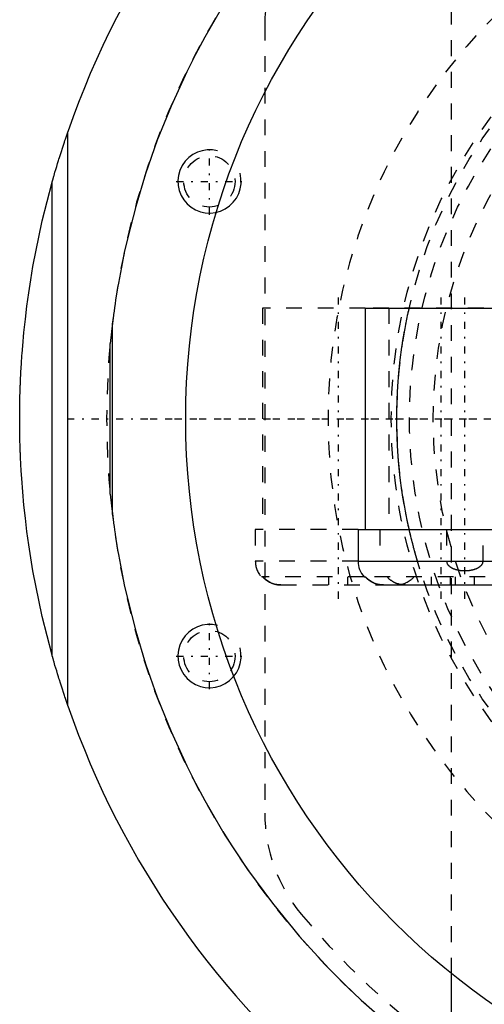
# Model space of a CAD drawing. Extents: x -1056 to 181, y -120 to 120.
# Tile 2 of 15: x -1056 to -1026, y -37 to 25. Entities that reach past the tile are written whole.
import ezdxf

# ---------------------------------------------------------------- set-up
doc = ezdxf.new("R2010")
doc.units = 0
doc.linetypes.add('CENTER', pattern=[1.5, 0.45, -0.5, 0.05, -0.5])
doc.linetypes.add('DASHED', pattern=[2, 1, -1])
for name, color, linetype in [('AM_0', 7, 'CONTINUOUS'), ('AM_10', 7, 'CONTINUOUS'), ('AM_3', 7, 'DASHED'), ('AM_7', 7, 'CENTER')]:
    doc.layers.add(name, color=color, linetype=linetype)

msp = doc.modelspace()

# ---------------------------------------------------------------- linework, layer by layer
at = {"layer": 'AM_0', "color": 7, "linetype": 'CONTINUOUS'}
for p, q in [((-1052.45, -18.145), (-1052.45, 18.145)), ((-1053.45, -14.946), (-1053.45, 14.946)), ((-1033.65, 7), (-1033.65, -7)), ((-1033.65, 7), (-1024.156, 7)), ((-1049.633, 6.047), (-1049.773, 4.759)), ((-1049.633, -6.047), (-1049.633, 6.047)), ((-1049.773, -4.759), (-1049.773, 4.759)), ((-1049.773, -4.759), (-1049.633, -6.047)), ((-1034.1, -7), (-1034.1, -9)), ((-1034.1, -7), (-1024.156, -7)), ((-1034.1, -9), (-1023.6, -9)), ((-1033.718, -10), (-1033.634, -10)), ((-1032.49, -10.5), (-1025.172, -10.5)), ((-1028.188, -41.297), (-1028.188, -35.077))]:
    msp.add_line(p, q, dxfattribs=at)
for points in [[(-1042.517, 26.311, 0), (-1043.795, 24.124, 0), (-1044.381, 23.029, 0), (-1044.932, 21.935, 0), (-1045.931, 19.757, 0), (-1046.799, 17.603, 0), (-1047.541, 15.488, 0), (-1048.163, 13.428, 0), (-1048.671, 11.452, 0), (-1048.884, 10.505, 0), (-1049.072, 9.59, 0), (-1049.259, 8.574, 0), (-1049.307, 8.296, 0), (-1049.352, 8.026, 0), (-1049.373, 7.893, 0), (-1049.394, 7.762, 0), (-1049.433, 7.508, 0), (-1049.47, 7.263, 0), (-1049.504, 7.028, 0), (-1049.534, 6.807, 0), (-1049.562, 6.601, 0), (-1049.575, 6.504, 0), (-1049.587, 6.413, 0), (-1049.608, 6.246, 0), (-1049.626, 6.106, 0), (-1049.633, 6.047, 0)], [(-1053.45, 14.946, 0), (-1053.45, 14.946, 0), (-1053.449, 14.947, 0), (-1053.449, 14.948, 0), (-1053.449, 14.948, 0), (-1053.449, 14.948, 0), (-1053.449, 14.949, 0), (-1053.448, 14.95, 0), (-1053.448, 14.951, 0), (-1053.448, 14.953, 0), (-1053.447, 14.954, 0), (-1053.447, 14.955, 0), (-1053.447, 14.955, 0), (-1053.447, 14.957, 0), (-1053.446, 14.958, 0), (-1053.446, 14.96, 0), (-1053.445, 14.962, 0), (-1053.445, 14.964, 0), (-1053.444, 14.965, 0), (-1053.444, 14.966, 0), (-1053.444, 14.968, 0), (-1053.443, 14.97, 0), (-1053.443, 14.971, 0), (-1053.442, 14.972, 0), (-1053.442, 14.975, 0), (-1053.441, 14.977, 0), (-1053.441, 14.978, 0), (-1053.44, 14.98, 0), (-1053.44, 14.982, 0), (-1053.439, 14.985, 0), (-1053.438, 14.987, 0), (-1053.437, 14.99, 0), (-1053.437, 14.993, 0), (-1053.436, 14.994, 0), (-1053.436, 14.996, 0), (-1053.435, 14.999, 0), (-1053.434, 15.002, 0), (-1053.431, 15.013, 0), (-1053.425, 15.032, 0), (-1053.42, 15.053, 0), (-1053.414, 15.074, 0), (-1053.41, 15.086, 0), (-1053.407, 15.097, 0), (-1053.4, 15.121, 0), (-1053.393, 15.147, 0), (-1053.386, 15.173, 0), (-1053.378, 15.2, 0), (-1053.37, 15.227, 0), (-1053.366, 15.241, 0), (-1053.362, 15.255, 0), (-1053.354, 15.284, 0), (-1053.346, 15.313, 0), (-1053.342, 15.327, 0), (-1053.337, 15.342, 0), (-1053.329, 15.371, 0), (-1053.321, 15.4, 0), (-1053.316, 15.415, 0), (-1053.312, 15.429, 0), (-1053.304, 15.458, 0), (-1053.296, 15.487, 0), (-1053.267, 15.586, 0), (-1053.215, 15.761, 0), (-1053.161, 15.942, 0), (-1053.105, 16.128, 0), (-1053.047, 16.318, 0), (-1053.017, 16.414, 0), (-1052.987, 16.51, 0), (-1052.926, 16.705, 0), (-1052.864, 16.901, 0), (-1052.801, 17.097, 0), (-1052.737, 17.293, 0), (-1052.673, 17.487, 0), (-1052.641, 17.584, 0), (-1052.609, 17.68, 0), (-1052.545, 17.869, 0), (-1052.481, 18.054, 0), (-1052.45, 18.145, 0)], [(-1055.5, 0, 0), (-1055.5, 0.012, 0), (-1055.5, 0.035, 0), (-1055.5, 0.058, 0), (-1055.5, 0.07, 0), (-1055.5, 0.082, 0), (-1055.5, 0.105, 0), (-1055.5, 0.128, 0), (-1055.5, 0.152, 0), (-1055.5, 0.175, 0), (-1055.5, 0.199, 0), (-1055.5, 0.21, 0), (-1055.5, 0.222, 0), (-1055.499, 0.245, 0), (-1055.499, 0.269, 0), (-1055.499, 0.292, 0), (-1055.499, 0.315, 0), (-1055.499, 0.339, 0), (-1055.499, 0.35, 0), (-1055.499, 0.362, 0), (-1055.499, 0.385, 0), (-1055.498, 0.409, 0), (-1055.498, 0.42, 0), (-1055.498, 0.432, 0), (-1055.498, 0.455, 0), (-1055.498, 0.479, 0), (-1055.498, 0.49, 0), (-1055.498, 0.502, 0), (-1055.498, 0.525, 0), (-1055.497, 0.549, 0), (-1055.497, 0.572, 0), (-1055.497, 0.595, 0), (-1055.497, 0.619, 0), (-1055.496, 0.631, 0), (-1055.496, 0.642, 0), (-1055.496, 0.666, 0), (-1055.496, 0.689, 0), (-1055.495, 0.712, 0), (-1055.495, 0.736, 0), (-1055.495, 0.759, 0), (-1055.495, 0.771, 0), (-1055.494, 0.782, 0), (-1055.494, 0.806, 0), (-1055.494, 0.829, 0), (-1055.493, 0.852, 0), (-1055.493, 0.876, 0), (-1055.493, 0.899, 0), (-1055.493, 0.911, 0), (-1055.492, 0.922, 0), (-1055.492, 0.946, 0), (-1055.492, 0.969, 0), (-1055.49, 1.051, 0), (-1055.487, 1.191, 0), (-1055.486, 1.261, 0), (-1055.484, 1.331, 0), (-1055.481, 1.471, 0), (-1055.477, 1.611, 0), (-1055.472, 1.751, 0), (-1055.468, 1.891, 0), (-1055.463, 2.031, 0), (-1055.46, 2.101, 0), (-1055.458, 2.171, 0), (-1055.452, 2.311, 0), (-1055.446, 2.451, 0), (-1055.443, 2.521, 0), (-1055.439, 2.591, 0), (-1055.433, 2.731, 0), (-1055.426, 2.871, 0), (-1055.422, 2.941, 0), (-1055.418, 3.011, 0), (-1055.41, 3.151, 0), (-1055.402, 3.291, 0), (-1055.394, 3.431, 0), (-1055.385, 3.571, 0), (-1055.376, 3.71, 0), (-1055.371, 3.78, 0), (-1055.366, 3.85, 0), (-1055.356, 3.99, 0), (-1055.346, 4.13, 0), (-1055.307, 4.619, 0), (-1055.231, 5.456, 0), (-1055.142, 6.292, 0), (-1055.041, 7.126, 0), (-1054.985, 7.543, 0), (-1054.926, 7.959, 0), (-1054.799, 8.79, 0), (-1054.66, 9.619, 0), (-1054.073, 12.502, 0), (-1053.45, 14.946, 0)], [(-1053.45, -14.946, 0), (-1054.073, -12.502, 0), (-1054.66, -9.619, 0), (-1054.799, -8.79, 0), (-1054.926, -7.959, 0), (-1054.985, -7.543, 0), (-1055.041, -7.126, 0), (-1055.142, -6.292, 0), (-1055.231, -5.456, 0), (-1055.307, -4.619, 0), (-1055.371, -3.78, 0), (-1055.402, -3.291, 0), (-1055.41, -3.151, 0), (-1055.418, -3.011, 0), (-1055.422, -2.941, 0), (-1055.426, -2.871, 0), (-1055.433, -2.731, 0), (-1055.439, -2.591, 0), (-1055.443, -2.521, 0), (-1055.446, -2.451, 0), (-1055.452, -2.311, 0), (-1055.458, -2.171, 0), (-1055.46, -2.101, 0), (-1055.463, -2.031, 0), (-1055.468, -1.891, 0), (-1055.472, -1.751, 0), (-1055.477, -1.611, 0), (-1055.481, -1.471, 0), (-1055.484, -1.331, 0), (-1055.486, -1.261, 0), (-1055.487, -1.191, 0), (-1055.49, -1.051, 0), (-1055.493, -0.911, 0), (-1055.494, -0.829, 0), (-1055.494, -0.806, 0), (-1055.494, -0.782, 0), (-1055.495, -0.771, 0), (-1055.495, -0.759, 0), (-1055.495, -0.736, 0), (-1055.495, -0.712, 0), (-1055.496, -0.689, 0), (-1055.496, -0.666, 0), (-1055.496, -0.642, 0), (-1055.496, -0.631, 0), (-1055.497, -0.619, 0), (-1055.497, -0.595, 0), (-1055.497, -0.572, 0), (-1055.497, -0.549, 0), (-1055.498, -0.525, 0), (-1055.498, -0.502, 0), (-1055.498, -0.49, 0), (-1055.498, -0.479, 0), (-1055.498, -0.455, 0), (-1055.498, -0.432, 0), (-1055.498, -0.42, 0), (-1055.498, -0.409, 0), (-1055.499, -0.385, 0), (-1055.499, -0.362, 0), (-1055.499, -0.35, 0), (-1055.499, -0.339, 0), (-1055.499, -0.315, 0), (-1055.499, -0.292, 0), (-1055.499, -0.269, 0), (-1055.499, -0.245, 0), (-1055.5, -0.222, 0), (-1055.5, -0.21, 0), (-1055.5, -0.199, 0), (-1055.5, -0.175, 0), (-1055.5, -0.152, 0), (-1055.5, -0.128, 0), (-1055.5, -0.105, 0), (-1055.5, -0.082, 0), (-1055.5, -0.07, 0), (-1055.5, -0.058, 0), (-1055.5, -0.035, 0), (-1055.5, -0.012, 0), (-1055.5, 0, 0)], [(-1049.633, -6.047, 0), (-1049.626, -6.106, 0), (-1049.608, -6.246, 0), (-1049.587, -6.413, 0), (-1049.575, -6.504, 0), (-1049.562, -6.601, 0), (-1049.534, -6.807, 0), (-1049.504, -7.028, 0), (-1049.47, -7.263, 0), (-1049.433, -7.508, 0), (-1049.394, -7.762, 0), (-1049.373, -7.893, 0), (-1049.352, -8.026, 0), (-1049.307, -8.296, 0), (-1049.259, -8.574, 0), (-1049.072, -9.59, 0), (-1048.884, -10.505, 0), (-1048.671, -11.452, 0), (-1048.163, -13.428, 0), (-1047.541, -15.488, 0), (-1046.799, -17.603, 0), (-1045.931, -19.757, 0), (-1044.932, -21.935, 0), (-1044.381, -23.029, 0), (-1043.795, -24.124, 0), (-1042.517, -26.311, 0), (-1041.094, -28.483, 0), (-1039.523, -30.625, 0), (-1037.804, -32.724, 0), (-1035.933, -34.768, 0), (-1034.941, -35.765, 0), (-1033.911, -36.743, 0), (-1031.737, -38.636, 0)], [(-1032.49, -10.5, 0), (-1032.524, -10.5, 0), (-1032.594, -10.497, 0), (-1032.666, -10.49, 0), (-1032.702, -10.486, 0), (-1032.738, -10.48, 0), (-1032.811, -10.467, 0), (-1032.882, -10.451, 0), (-1032.952, -10.431, 0), (-1033.019, -10.409, 0), (-1033.084, -10.384, 0), (-1033.115, -10.371, 0), (-1033.147, -10.357, 0), (-1033.211, -10.325, 0), (-1033.274, -10.29, 0), (-1033.337, -10.252, 0), (-1033.397, -10.211, 0), (-1033.456, -10.167, 0), (-1033.484, -10.144, 0), (-1033.511, -10.121, 0), (-1033.562, -10.074, 0), (-1033.61, -10.026, 0), (-1033.634, -10, 0)], [(-1052.45, -18.145, 0), (-1052.481, -18.054, 0), (-1052.545, -17.869, 0), (-1052.609, -17.68, 0), (-1052.641, -17.584, 0), (-1052.673, -17.487, 0), (-1052.737, -17.293, 0), (-1052.801, -17.097, 0), (-1052.864, -16.901, 0), (-1052.926, -16.705, 0), (-1052.987, -16.51, 0), (-1053.017, -16.414, 0), (-1053.047, -16.318, 0), (-1053.105, -16.128, 0), (-1053.161, -15.942, 0), (-1053.215, -15.761, 0), (-1053.267, -15.586, 0), (-1053.296, -15.487, 0), (-1053.304, -15.458, 0), (-1053.312, -15.429, 0), (-1053.316, -15.415, 0), (-1053.321, -15.4, 0), (-1053.329, -15.371, 0), (-1053.337, -15.342, 0), (-1053.342, -15.327, 0), (-1053.346, -15.313, 0), (-1053.354, -15.284, 0), (-1053.362, -15.255, 0), (-1053.366, -15.241, 0), (-1053.37, -15.227, 0), (-1053.378, -15.2, 0), (-1053.386, -15.173, 0), (-1053.393, -15.147, 0), (-1053.4, -15.121, 0), (-1053.407, -15.097, 0), (-1053.41, -15.086, 0), (-1053.414, -15.074, 0), (-1053.42, -15.053, 0), (-1053.425, -15.032, 0), (-1053.431, -15.013, 0), (-1053.434, -15.002, 0), (-1053.435, -14.999, 0), (-1053.436, -14.996, 0), (-1053.436, -14.994, 0), (-1053.437, -14.993, 0), (-1053.437, -14.99, 0), (-1053.438, -14.987, 0), (-1053.439, -14.985, 0), (-1053.44, -14.982, 0), (-1053.44, -14.98, 0), (-1053.441, -14.978, 0), (-1053.441, -14.977, 0), (-1053.442, -14.975, 0), (-1053.442, -14.972, 0), (-1053.443, -14.971, 0), (-1053.443, -14.97, 0), (-1053.444, -14.968, 0), (-1053.444, -14.966, 0), (-1053.444, -14.965, 0), (-1053.445, -14.964, 0), (-1053.445, -14.962, 0), (-1053.446, -14.96, 0), (-1053.446, -14.958, 0), (-1053.447, -14.957, 0), (-1053.447, -14.955, 0), (-1053.447, -14.955, 0), (-1053.447, -14.954, 0), (-1053.448, -14.953, 0), (-1053.448, -14.951, 0), (-1053.448, -14.95, 0), (-1053.449, -14.949, 0), (-1053.449, -14.948, 0), (-1053.449, -14.948, 0), (-1053.449, -14.948, 0), (-1053.449, -14.947, 0), (-1053.45, -14.946, 0), (-1053.45, -14.946, 0)]]:
    msp.add_polyline3d(points, dxfattribs=at)
msp.add_circle((-1000, 0), 45, dxfattribs=at)
for centre, radius, start, end in [((-1000, 0), 55.5, 97.25319, 160.91684), ((-1032.6, -9), 1.5, 180, 221.81031), ((-1000, 0), 55.5, 199.08316, 262.74681)]:
    msp.add_arc(centre, radius, start, end, dxfattribs=at)
at = {"layer": 'AM_10', "color": 7, "linetype": 'CONTINUOUS'}
for centre in [(-1043.5, 15), (-1043.5, -15)]:
    msp.add_arc(centre, 2, 75, 15, dxfattribs=at)
at = {"layer": 'AM_3', "color": 6, "linetype": 'DASHED'}
for p, q in [((-1028.188, -35.077), (-1028.188, 35.077)), ((-1040, 24.92), (-1040, -24.92)), ((-1040.15, 7), (-1040.15, -7)), ((-1033.65, 7), (-1040.15, 7)), ((-1024.156, 7), (-1033.65, 7)), ((-1032.15, 7), (-1032.15, -7)), ((-1040.6, -7), (-1040.6, -9)), ((-1034.1, -7), (-1040.6, -7)), ((-1032.725, -7), (-1032.725, -9)), ((-1028.502, -7), (-1028.502, -9)), ((-1026.198, -9), (-1026.198, -7)), ((-1034.1, -9), (-1040.6, -9)), ((-1030.188, -9.507), (-1030.343, -9)), ((-1033.718, -10), (-1040.218, -10)), ((-1038.99, -10.5), (-1032.49, -10.5)), ((-1035.95, -10.5), (-1035.95, -10)), ((-1034.75, -10.5), (-1034.75, -10)), ((-1024.066, -10), (-1033.634, -10)), ((-1032.528, -10.5), (-1032.49, -10.5)), ((-1031.398, -10.475), (-1031.414, -10.472)), ((-1029.45, -10.5), (-1029.45, -10)), ((-1028.25, -10.5), (-1028.25, -10)), ((-1027.95, -10.5), (-1027.95, -10)), ((-1026.75, -10.5), (-1026.75, -10))]:
    msp.add_line(p, q, dxfattribs=at)
for points in [[(-1030.866, -7, 0), (-1030.878, -6.948, 0), (-1030.901, -6.844, 0), (-1030.925, -6.738, 0), (-1030.936, -6.684, 0), (-1030.948, -6.63, 0), (-1030.971, -6.521, 0), (-1030.994, -6.41, 0), (-1031.017, -6.297, 0), (-1031.04, -6.183, 0), (-1031.063, -6.068, 0), (-1031.074, -6.01, 0), (-1031.085, -5.951, 0), (-1031.108, -5.834, 0), (-1031.13, -5.715, 0), (-1031.152, -5.594, 0), (-1031.173, -5.473, 0), (-1031.195, -5.35, 0), (-1031.205, -5.288, 0), (-1031.216, -5.226, 0), (-1031.236, -5.101, 0), (-1031.257, -4.974, 0), (-1031.267, -4.911, 0), (-1031.325, -4.523, 0), (-1031.43, -3.724, 0), (-1031.517, -2.903, 0), (-1031.582, -2.071, 0), (-1031.626, -1.236, 0), (-1031.647, -0.408, 0), (-1031.65, 0, 0), (-1031.647, 0.408, 0), (-1031.626, 1.236, 0), (-1031.582, 2.071, 0), (-1031.517, 2.903, 0), (-1031.43, 3.724, 0), (-1031.325, 4.523, 0), (-1031.267, 4.911, 0), (-1031.257, 4.974, 0), (-1031.236, 5.101, 0), (-1031.216, 5.226, 0), (-1031.205, 5.288, 0), (-1031.195, 5.35, 0), (-1031.173, 5.473, 0), (-1031.152, 5.594, 0), (-1031.13, 5.715, 0), (-1031.108, 5.834, 0), (-1031.085, 5.951, 0), (-1031.074, 6.01, 0), (-1031.063, 6.068, 0), (-1031.04, 6.183, 0), (-1031.017, 6.297, 0), (-1030.994, 6.41, 0), (-1030.971, 6.521, 0), (-1030.948, 6.63, 0), (-1030.936, 6.684, 0), (-1030.925, 6.738, 0), (-1030.901, 6.844, 0), (-1030.878, 6.948, 0), (-1030.866, 7, 0)], [(-1030.343, -9, 0), (-1030.357, -8.954, 0), (-1030.384, -8.861, 0), (-1030.412, -8.764, 0), (-1030.427, -8.715, 0), (-1030.441, -8.665, 0), (-1030.47, -8.562, 0), (-1030.499, -8.457, 0), (-1030.529, -8.35, 0), (-1030.558, -8.241, 0), (-1030.588, -8.129, 0), (-1030.603, -8.073, 0), (-1030.618, -8.016, 0), (-1030.648, -7.901, 0), (-1030.678, -7.784, 0), (-1030.708, -7.666, 0), (-1030.737, -7.547, 0), (-1030.766, -7.426, 0), (-1030.781, -7.366, 0), (-1030.795, -7.305, 0), (-1030.824, -7.184, 0), (-1030.852, -7.061, 0), (-1030.866, -7, 0)], [(-1028.502, -9, 0), (-1028.502, -9.002, 0), (-1028.502, -9.006, 0), (-1028.502, -9.01, 0), (-1028.502, -9.013, 0), (-1028.502, -9.015, 0), (-1028.502, -9.019, 0), (-1028.502, -9.023, 0), (-1028.501, -9.028, 0), (-1028.501, -9.032, 0), (-1028.5, -9.036, 0), (-1028.5, -9.039, 0), (-1028.5, -9.041, 0), (-1028.499, -9.045, 0), (-1028.499, -9.05, 0), (-1028.498, -9.054, 0), (-1028.497, -9.059, 0), (-1028.496, -9.063, 0), (-1028.496, -9.065, 0), (-1028.495, -9.067, 0), (-1028.494, -9.072, 0), (-1028.493, -9.076, 0), (-1028.493, -9.078, 0), (-1028.492, -9.081, 0), (-1028.491, -9.085, 0), (-1028.49, -9.089, 0), (-1028.489, -9.091, 0), (-1028.489, -9.093, 0), (-1028.488, -9.098, 0), (-1028.486, -9.102, 0), (-1028.481, -9.116, 0), (-1028.472, -9.139, 0), (-1028.46, -9.163, 0), (-1028.447, -9.186, 0), (-1028.432, -9.209, 0), (-1028.425, -9.22, 0), (-1028.417, -9.23, 0), (-1028.4, -9.25, 0), (-1028.383, -9.269, 0), (-1028.365, -9.287, 0), (-1028.346, -9.305, 0), (-1028.326, -9.322, 0), (-1028.316, -9.331, 0), (-1028.305, -9.339, 0), (-1028.283, -9.355, 0), (-1028.261, -9.371, 0), (-1028.25, -9.378, 0), (-1028.239, -9.385, 0), (-1028.217, -9.399, 0), (-1028.195, -9.411, 0), (-1028.184, -9.417, 0), (-1028.173, -9.423, 0), (-1028.151, -9.434, 0), (-1028.128, -9.445, 0), (-1028.105, -9.456, 0), (-1028.081, -9.466, 0), (-1028.058, -9.476, 0), (-1028.046, -9.481, 0), (-1028.034, -9.485, 0), (-1028.009, -9.494, 0), (-1027.984, -9.503, 0), (-1027.959, -9.511, 0), (-1027.934, -9.519, 0), (-1027.909, -9.526, 0), (-1027.896, -9.53, 0), (-1027.883, -9.533, 0), (-1027.857, -9.54, 0), (-1027.831, -9.546, 0), (-1027.805, -9.552, 0), (-1027.779, -9.558, 0), (-1027.753, -9.563, 0), (-1027.74, -9.565, 0), (-1027.726, -9.568, 0), (-1027.7, -9.572, 0), (-1027.674, -9.576, 0), (-1027.647, -9.58, 0), (-1027.621, -9.583, 0), (-1027.594, -9.586, 0), (-1027.581, -9.588, 0), (-1027.568, -9.589, 0), (-1027.542, -9.591, 0), (-1027.516, -9.593, 0), (-1027.425, -9.598, 0), (-1027.35, -9.599, 0), (-1027.275, -9.598, 0), (-1027.184, -9.593, 0), (-1027.158, -9.591, 0), (-1027.132, -9.589, 0), (-1027.119, -9.588, 0), (-1027.106, -9.586, 0), (-1027.079, -9.583, 0), (-1027.053, -9.58, 0), (-1027.026, -9.576, 0), (-1027, -9.572, 0), (-1026.974, -9.568, 0), (-1026.96, -9.565, 0), (-1026.947, -9.563, 0), (-1026.921, -9.558, 0), (-1026.895, -9.552, 0), (-1026.869, -9.546, 0), (-1026.843, -9.54, 0), (-1026.817, -9.533, 0), (-1026.804, -9.53, 0), (-1026.791, -9.526, 0), (-1026.766, -9.519, 0), (-1026.741, -9.511, 0), (-1026.716, -9.503, 0), (-1026.691, -9.494, 0), (-1026.666, -9.485, 0), (-1026.654, -9.481, 0), (-1026.642, -9.476, 0), (-1026.619, -9.466, 0), (-1026.595, -9.456, 0), (-1026.572, -9.445, 0), (-1026.549, -9.434, 0), (-1026.527, -9.423, 0), (-1026.516, -9.417, 0), (-1026.505, -9.411, 0), (-1026.483, -9.399, 0), (-1026.461, -9.385, 0), (-1026.45, -9.378, 0), (-1026.439, -9.371, 0), (-1026.417, -9.355, 0), (-1026.395, -9.339, 0), (-1026.384, -9.331, 0), (-1026.374, -9.322, 0), (-1026.354, -9.305, 0), (-1026.335, -9.287, 0), (-1026.317, -9.269, 0), (-1026.3, -9.25, 0), (-1026.283, -9.23, 0), (-1026.275, -9.22, 0), (-1026.268, -9.209, 0), (-1026.253, -9.186, 0), (-1026.24, -9.163, 0), (-1026.228, -9.139, 0), (-1026.222, -9.126, 0), (-1026.221, -9.122, 0), (-1026.219, -9.118, 0), (-1026.219, -9.116, 0), (-1026.218, -9.114, 0), (-1026.217, -9.11, 0), (-1026.215, -9.106, 0), (-1026.214, -9.102, 0), (-1026.212, -9.098, 0), (-1026.211, -9.093, 0), (-1026.211, -9.091, 0), (-1026.21, -9.089, 0), (-1026.209, -9.085, 0), (-1026.208, -9.081, 0), (-1026.207, -9.078, 0), (-1026.207, -9.076, 0), (-1026.206, -9.072, 0), (-1026.205, -9.067, 0), (-1026.204, -9.065, 0), (-1026.204, -9.063, 0), (-1026.203, -9.059, 0), (-1026.202, -9.054, 0), (-1026.201, -9.05, 0), (-1026.201, -9.045, 0), (-1026.2, -9.041, 0), (-1026.2, -9.039, 0), (-1026.2, -9.036, 0), (-1026.199, -9.032, 0), (-1026.199, -9.028, 0), (-1026.198, -9.023, 0), (-1026.198, -9.019, 0), (-1026.198, -9.015, 0), (-1026.198, -9.013, 0), (-1026.198, -9.01, 0), (-1026.198, -9.006, 0), (-1026.198, -9.002, 0), (-1026.198, -9, 0)], [(-1040.134, -10, 0), (-1040.11, -10.026, 0), (-1040.062, -10.074, 0), (-1040.011, -10.121, 0), (-1039.984, -10.144, 0), (-1039.956, -10.167, 0), (-1039.897, -10.211, 0), (-1039.837, -10.252, 0), (-1039.774, -10.29, 0), (-1039.711, -10.325, 0), (-1039.647, -10.357, 0), (-1039.615, -10.371, 0), (-1039.584, -10.384, 0), (-1039.519, -10.409, 0), (-1039.452, -10.431, 0), (-1039.382, -10.451, 0), (-1039.311, -10.467, 0), (-1039.238, -10.48, 0), (-1039.202, -10.486, 0), (-1039.166, -10.49, 0), (-1039.094, -10.497, 0), (-1039.024, -10.5, 0), (-1038.99, -10.5, 0)], [(-1038.99, -10.5, 0), (-1039.024, -10.5, 0), (-1039.094, -10.497, 0), (-1039.166, -10.49, 0), (-1039.202, -10.486, 0), (-1039.238, -10.48, 0), (-1039.311, -10.467, 0), (-1039.382, -10.451, 0), (-1039.452, -10.431, 0), (-1039.519, -10.409, 0), (-1039.584, -10.384, 0), (-1039.615, -10.371, 0), (-1039.647, -10.357, 0), (-1039.711, -10.325, 0), (-1039.774, -10.29, 0), (-1039.837, -10.252, 0), (-1039.897, -10.211, 0), (-1039.956, -10.167, 0), (-1039.984, -10.144, 0), (-1040.011, -10.121, 0), (-1040.062, -10.074, 0), (-1040.11, -10.026, 0), (-1040.134, -10, 0)], [(-1033.634, -10, 0), (-1033.627, -10.007, 0), (-1033.614, -10.022, 0), (-1033.601, -10.036, 0), (-1033.594, -10.043, 0), (-1033.587, -10.049, 0), (-1033.574, -10.063, 0), (-1033.56, -10.076, 0), (-1033.546, -10.089, 0), (-1033.531, -10.103, 0), (-1033.517, -10.116, 0), (-1033.509, -10.122, 0), (-1033.501, -10.129, 0), (-1033.486, -10.142, 0), (-1033.471, -10.155, 0), (-1033.455, -10.167, 0), (-1033.439, -10.18, 0), (-1033.422, -10.192, 0), (-1033.414, -10.199, 0), (-1033.406, -10.205, 0), (-1033.389, -10.217, 0), (-1033.372, -10.228, 0), (-1033.363, -10.234, 0)], [(-1033.363, -10.234, 0), (-1033.342, -10.248, 0), (-1033.3, -10.275, 0), (-1033.256, -10.301, 0), (-1033.234, -10.313, 0), (-1033.212, -10.324, 0), (-1033.169, -10.346, 0), (-1033.125, -10.367, 0), (-1033.082, -10.385, 0), (-1033.038, -10.402, 0), (-1032.992, -10.418, 0), (-1032.969, -10.426, 0), (-1032.945, -10.433, 0), (-1032.897, -10.447, 0), (-1032.849, -10.459, 0), (-1032.799, -10.47, 0), (-1032.749, -10.479, 0), (-1032.7, -10.486, 0), (-1032.675, -10.489, 0), (-1032.65, -10.492, 0), (-1032.601, -10.496, 0), (-1032.552, -10.499, 0), (-1032.528, -10.5, 0)], [(-1032.261, -10, 0), (-1032.243, -10.02, 0), (-1032.206, -10.057, 0), (-1032.168, -10.094, 0), (-1032.148, -10.112, 0), (-1032.128, -10.13, 0), (-1032.085, -10.165, 0), (-1032.041, -10.199, 0), (-1031.995, -10.232, 0), (-1031.948, -10.263, 0), (-1031.899, -10.292, 0), (-1031.875, -10.306, 0), (-1031.851, -10.319, 0), (-1031.802, -10.344, 0), (-1031.753, -10.366, 0), (-1031.704, -10.387, 0), (-1031.655, -10.406, 0), (-1031.604, -10.424, 0), (-1031.577, -10.432, 0), (-1031.551, -10.44, 0), (-1031.497, -10.454, 0), (-1031.442, -10.467, 0), (-1031.414, -10.472, 0)], [(-1031.414, -10.472, 0), (-1031.442, -10.467, 0), (-1031.497, -10.454, 0), (-1031.551, -10.44, 0), (-1031.577, -10.432, 0), (-1031.604, -10.424, 0), (-1031.655, -10.406, 0), (-1031.704, -10.387, 0), (-1031.753, -10.366, 0), (-1031.802, -10.344, 0), (-1031.851, -10.319, 0), (-1031.875, -10.306, 0), (-1031.899, -10.292, 0), (-1031.948, -10.263, 0), (-1031.995, -10.232, 0), (-1032.041, -10.199, 0), (-1032.085, -10.165, 0), (-1032.128, -10.13, 0), (-1032.148, -10.112, 0), (-1032.168, -10.094, 0), (-1032.206, -10.057, 0), (-1032.243, -10.02, 0), (-1032.261, -10, 0)], [(-1031.71, -10.5, 0), (-1031.676, -10.5, 0), (-1031.606, -10.497, 0), (-1031.534, -10.49, 0), (-1031.498, -10.486, 0), (-1031.462, -10.48, 0), (-1031.389, -10.467, 0), (-1031.318, -10.451, 0), (-1031.248, -10.431, 0), (-1031.181, -10.409, 0), (-1031.116, -10.384, 0), (-1031.085, -10.371, 0), (-1031.053, -10.357, 0), (-1030.989, -10.325, 0), (-1030.926, -10.29, 0), (-1030.863, -10.252, 0), (-1030.803, -10.211, 0), (-1030.744, -10.167, 0), (-1030.716, -10.144, 0), (-1030.689, -10.121, 0), (-1030.638, -10.074, 0), (-1030.59, -10.026, 0), (-1030.566, -10, 0)], [(-1031.414, -10.472, 0), (-1031.364, -10.481, 0), (-1031.264, -10.493, 0), (-1031.166, -10.499, 0), (-1031.119, -10.5, 0)], [(-1031.119, -10.5, 0), (-1031.164, -10.499, 0), (-1031.256, -10.494, 0), (-1031.351, -10.483, 0), (-1031.398, -10.475, 0)]]:
    msp.add_polyline3d(points, dxfattribs=at)
for centre, radius in [((-1000, 0), 32), ((-1000, 0), 31.65), ((-1000, 0), 30.85), ((-1000, 0), 29.35), ((-1043.5, 15), 1.621), ((-1043.5, -15), 1.621)]:
    msp.add_circle(centre, radius, dxfattribs=at)
for centre, radius, start, end in [((-1000, 0), 50, 90, 270), ((-1000, 0), 36, 90, 270), ((-1030, 24.92), 10, 140.28486, 180), ((-1039.1, -9), 1.5, 180, 221.81031), ((-1030, -24.92), 10, 180, 219.71514), ((-1000, 0), 49, 219.71514, 236.44269)]:
    msp.add_arc(centre, radius, start, end, dxfattribs=at)
at = {"layer": 'AM_7', "color": 4, "linetype": 'CENTER'}
for p, q in [((-1043.5, 12.9), (-1043.5, 17.1)), ((-1045.6, 15), (-1041.4, 15)), ((-1035.35, -11.375), (-1035.35, 7.875)), ((-1028.85, -11.375), (-1028.85, 7.875)), ((-1028.85, -11.375), (-1028.85, 7.875)), ((-1027.35, -11.375), (-1027.35, 7.875)), ((-1052.5, 0), (-947.5, 0)), ((-1047.25, 0), (-952.75, 0)), ((-1033.233, 0), (-966.767, 0)), ((-1043.5, -17.1), (-1043.5, -12.9)), ((-1045.6, -15), (-1041.4, -15))]:
    msp.add_line(p, q, dxfattribs=at)

doc.saveas('drawing.dxf')
